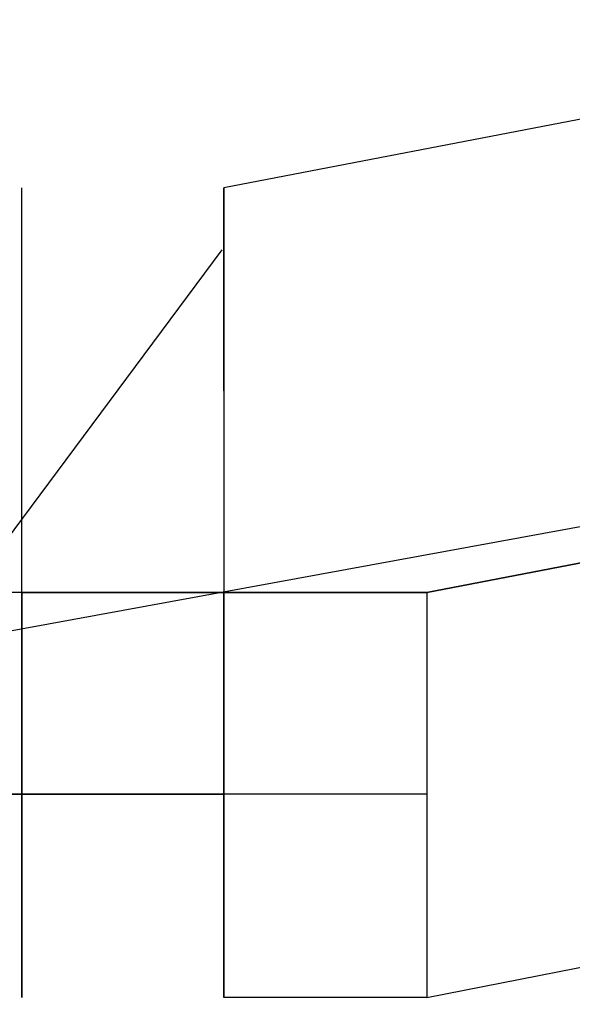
# Model space of a CAD drawing. Header units: feet. Extents: x -79 to 198, y -22 to 181.
# Tile 182 of 256: x 80.1198 to 80.1563, y 17.3239 to 17.3889. Entities that reach past the tile are written whole.
import ezdxf

# ---------------------------------------------------------------- set-up
doc = ezdxf.new("R2010")
doc.units = ezdxf.units.FT
doc.layers.add('A-LINEA', color=7, linetype='CONTINUOUS')

msp = doc.modelspace()

# ---------------------------------------------------------------- linework, layer by layer
at = {"layer": 'A-LINEA'}
for p, q in [((80.12, 17.3778), (80.12, 17.3778)), ((80.12, 17.3778), (80.12, 17.3778)), ((80.1333, 17.3778), (80.1333, 17.3778)), ((80.1333, 17.3778), (80.1333, 17.3778)), ((80.1333, 17.3644), (80.1333, 17.3778)), ((80.1333, 17.3778), (80.1333, 17.3778)), ((80.1333, 17.3778), (80.1333, 17.3778)), ((80.1333, 17.3644), (80.1333, 17.3778)), ((80.12, 17.3644), (80.12, 17.3644)), ((80.12, 17.3644), (80.12, 17.3644)), ((80.12, 17.3644), (80.12, 17.3644)), ((80.12, 17.3644), (80.12, 17.3644)), ((80.12, 17.3644), (80.12, 17.3644)), ((80.12, 17.3644), (80.12, 17.3644)), ((80.12, 17.3644), (80.12, 17.3644)), ((80.12, 17.3644), (80.12, 17.3644)), ((80.12, 17.3644), (80.12, 17.3644)), ((80.12, 17.3644), (80.12, 17.3644)), ((80.12, 17.3644), (80.12, 17.3644)), ((80.12, 17.3644), (80.12, 17.3644)), ((80.1333, 17.3644), (80.1333, 17.3644)), ((80.1333, 17.3644), (80.1333, 17.3644)), ((80.1333, 17.3644), (80.1333, 17.3644)), ((80.1333, 17.3644), (80.1333, 17.3644)), ((80.1333, 17.3644), (80.1333, 17.3644)), ((80.1333, 17.3644), (80.1333, 17.3511)), ((80.1333, 17.3644), (80.1333, 17.3644)), ((80.1333, 17.3644), (80.1333, 17.3644)), ((80.1333, 17.3644), (80.1333, 17.3644)), ((80.1333, 17.3644), (80.1333, 17.3644)), ((80.1333, 17.3644), (80.1333, 17.3644)), ((80.1333, 17.3644), (80.1333, 17.3644)), ((80.1333, 17.3644), (80.1333, 17.3644)), ((80.1333, 17.3644), (80.1333, 17.3644)), ((80.1333, 17.3644), (80.1333, 17.3644)), ((80.1333, 17.3644), (80.1333, 17.3644)), ((80.1333, 17.3644), (80.1333, 17.3644)), ((80.1333, 17.3644), (80.1333, 17.3644)), ((80.1333, 17.3644), (80.1333, 17.3644)), ((80.1333, 17.3644), (80.1333, 17.3644)), ((80.1333, 17.3644), (80.1333, 17.3511)), ((80.1333, 17.3644), (80.1333, 17.3644)), ((80.1333, 17.3644), (80.1333, 17.3644)), ((80.1333, 17.3644), (80.1333, 17.3644)), ((80.1333, 17.3644), (80.1333, 17.3644)), ((80.1333, 17.3644), (80.1333, 17.3644)), ((80.1333, 17.3644), (80.1333, 17.3644)), ((80.1333, 17.3644), (80.1333, 17.3644)), ((80.1333, 17.3644), (80.1333, 17.3644)), ((80.1333, 17.3644), (80.1333, 17.3644)), ((80.12, 17.3511), (80.1067, 17.3511)), ((80.12, 17.3511), (80.1067, 17.3511)), ((80.12, 17.3511), (80.1067, 17.3511)), ((80.12, 17.3511), (80.1067, 17.3511)), ((80.12, 17.3511), (80.12, 17.3378)), ((80.12, 17.3511), (80.12, 17.3511)), ((80.12, 17.3511), (80.12, 17.3511)), ((80.12, 17.3511), (80.12, 17.3511)), ((80.12, 17.3511), (80.12, 17.3511)), ((80.12, 17.3511), (80.12, 17.3511)), ((80.12, 17.3511), (80.12, 17.3511)), ((80.12, 17.3511), (80.12, 17.3511)), ((80.12, 17.3511), (80.12, 17.3511)), ((80.12, 17.3511), (80.12, 17.3511)), ((80.12, 17.3511), (80.12, 17.3511)), ((80.12, 17.3511), (80.12, 17.3511)), ((80.12, 17.3511), (80.12, 17.3511)), ((80.12, 17.3511), (80.12, 17.3511)), ((80.12, 17.3511), (80.12, 17.3511)), ((80.12, 17.3511), (80.12, 17.3511)), ((80.12, 17.3511), (80.12, 17.3511)), ((80.12, 17.3511), (80.12, 17.3511)), ((80.1333, 17.3511), (80.12, 17.3511)), ((80.12, 17.3511), (80.12, 17.3511)), ((80.12, 17.3511), (80.12, 17.3511)), ((80.12, 17.3511), (80.12, 17.3511)), ((80.12, 17.3511), (80.12, 17.3511)), ((80.12, 17.3511), (80.12, 17.3511)), ((80.12, 17.3511), (80.12, 17.3511)), ((80.12, 17.3511), (80.12, 17.3511)), ((80.1333, 17.3511), (80.12, 17.3511)), ((80.12, 17.3511), (80.12, 17.3511)), ((80.1333, 17.3511), (80.12, 17.3511)), ((80.12, 17.3511), (80.12, 17.3511)), ((80.12, 17.3511), (80.12, 17.3511)), ((80.12, 17.3511), (80.12, 17.3511)), ((80.12, 17.3511), (80.12, 17.3511)), ((80.12, 17.3511), (80.12, 17.3511)), ((80.12, 17.3511), (80.12, 17.3511)), ((80.12, 17.3511), (80.12, 17.3511)), ((80.12, 17.3511), (80.12, 17.3511)), ((80.12, 17.3511), (80.12, 17.3511)), ((80.12, 17.3511), (80.12, 17.3511)), ((80.12, 17.3511), (80.1333, 17.3511)), ((80.12, 17.3511), (80.1333, 17.3511)), ((80.12, 17.3511), (80.12, 17.3511)), ((80.12, 17.3511), (80.12, 17.3511)), ((80.12, 17.3511), (80.12, 17.3511)), ((80.12, 17.3511), (80.12, 17.3511)), ((80.12, 17.3511), (80.12, 17.3511)), ((80.12, 17.3511), (80.12, 17.3511)), ((80.12, 17.3511), (80.12, 17.3378)), ((80.12, 17.3511), (80.12, 17.3511)), ((80.12, 17.3511), (80.12, 17.3511)), ((80.12, 17.3511), (80.12, 17.3511)), ((80.12, 17.3511), (80.12, 17.3511)), ((80.12, 17.3511), (80.12, 17.3511)), ((80.12, 17.3511), (80.12, 17.3511)), ((80.12, 17.3511), (80.12, 17.3511)), ((80.12, 17.3511), (80.12, 17.3511)), ((80.12, 17.3511), (80.12, 17.3511)), ((80.12, 17.3511), (80.12, 17.3511)), ((80.12, 17.3511), (80.12, 17.3511)), ((80.12, 17.3511), (80.12, 17.3511)), ((80.12, 17.3511), (80.12, 17.3511)), ((80.12, 17.3511), (80.12, 17.3511)), ((80.12, 17.3511), (80.12, 17.3511)), ((80.12, 17.3511), (80.12, 17.3511)), ((80.12, 17.3511), (80.12, 17.3511)), ((80.1333, 17.3511), (80.12, 17.3511)), ((80.12, 17.3511), (80.12, 17.3511)), ((80.12, 17.3511), (80.12, 17.3511)), ((80.12, 17.3511), (80.12, 17.3511)), ((80.12, 17.3511), (80.12, 17.3511)), ((80.12, 17.3511), (80.12, 17.3511)), ((80.12, 17.3511), (80.12, 17.3511)), ((80.12, 17.3511), (80.12, 17.3511)), ((80.1333, 17.3511), (80.12, 17.3511)), ((80.12, 17.3511), (80.12, 17.3511)), ((80.1333, 17.3511), (80.12, 17.3511)), ((80.12, 17.3511), (80.12, 17.3511)), ((80.12, 17.3511), (80.12, 17.3511)), ((80.12, 17.3511), (80.12, 17.3511)), ((80.12, 17.3511), (80.12, 17.3511)), ((80.12, 17.3511), (80.12, 17.3511)), ((80.12, 17.3511), (80.12, 17.3511)), ((80.12, 17.3511), (80.12, 17.3511)), ((80.12, 17.3511), (80.12, 17.3511)), ((80.12, 17.3511), (80.12, 17.3511)), ((80.12, 17.3511), (80.12, 17.3511)), ((80.12, 17.3511), (80.1333, 17.3511)), ((80.12, 17.3511), (80.1333, 17.3511)), ((80.12, 17.3511), (80.12, 17.3511)), ((80.12, 17.3511), (80.12, 17.3511)), ((80.12, 17.3511), (80.12, 17.3511)), ((80.12, 17.3511), (80.12, 17.3511)), ((80.12, 17.3511), (80.12, 17.3511)), ((80.12, 17.3511), (80.12, 17.3511)), ((80.1333, 17.3511), (80.1333, 17.3511)), ((80.1333, 17.3511), (80.1333, 17.3511)), ((80.1333, 17.3511), (80.1333, 17.3511)), ((80.1333, 17.3511), (80.1333, 17.3511)), ((80.1333, 17.3511), (80.1333, 17.3511)), ((80.1333, 17.3511), (80.1333, 17.3511)), ((80.1333, 17.3511), (80.1333, 17.3511)), ((80.1333, 17.3511), (80.1333, 17.3511)), ((80.1333, 17.3511), (80.1333, 17.3511)), ((80.1333, 17.3511), (80.1333, 17.3511)), ((80.1333, 17.3511), (80.1333, 17.3511)), ((80.1333, 17.3511), (80.1333, 17.3511)), ((80.1333, 17.3511), (80.1333, 17.3511)), ((80.1333, 17.3511), (80.1333, 17.3378)), ((80.1333, 17.3511), (80.1333, 17.3511)), ((80.1333, 17.3511), (80.1333, 17.3511)), ((80.1333, 17.3511), (80.1333, 17.3511)), ((80.1333, 17.3511), (80.1333, 17.3511)), ((80.1333, 17.3511), (80.1333, 17.3511)), ((80.1333, 17.3511), (80.1467, 17.3511)), ((80.1333, 17.3511), (80.1333, 17.3511)), ((80.1333, 17.3511), (80.1333, 17.3511)), ((80.1333, 17.3511), (80.1333, 17.3511)), ((80.1333, 17.3511), (80.1333, 17.3511)), ((80.1333, 17.3511), (80.1333, 17.3511)), ((80.1333, 17.3511), (80.1333, 17.3511)), ((80.1333, 17.3511), (80.1333, 17.3511)), ((80.1333, 17.3511), (80.1333, 17.3511)), ((80.1333, 17.3511), (80.1333, 17.3511)), ((80.1333, 17.3511), (80.1333, 17.3511)), ((80.1333, 17.3511), (80.1333, 17.3511)), ((80.1333, 17.3511), (80.1333, 17.3511)), ((80.1333, 17.3511), (80.1333, 17.3511)), ((80.1333, 17.3511), (80.1333, 17.3511)), ((80.1333, 17.3511), (80.1333, 17.3511)), ((80.1333, 17.3511), (80.1333, 17.3511)), ((80.1333, 17.3511), (80.1333, 17.3378)), ((80.1333, 17.3511), (80.1333, 17.3511)), ((80.1333, 17.3511), (80.1333, 17.3511)), ((80.1333, 17.3511), (80.1333, 17.3511)), ((80.1333, 17.3511), (80.1333, 17.3511)), ((80.1333, 17.3511), (80.1333, 17.3511)), ((80.1333, 17.3511), (80.1467, 17.3511)), ((80.1333, 17.3511), (80.1333, 17.3511)), ((80.1333, 17.3511), (80.1333, 17.3511)), ((80.1333, 17.3511), (80.1333, 17.3511)), ((80.1467, 17.3511), (80.1467, 17.3511)), ((80.1467, 17.3511), (80.1467, 17.3511)), ((80.1467, 17.3511), (80.1467, 17.3511)), ((80.1467, 17.3511), (80.1467, 17.3511)), ((80.1467, 17.3511), (80.1467, 17.3511)), ((80.1467, 17.3511), (80.1467, 17.3511)), ((80.1067, 17.3378), (80.12, 17.3378)), ((80.12, 17.3378), (80.1067, 17.3378)), ((80.12, 17.3378), (80.1067, 17.3378)), ((80.1067, 17.3378), (80.12, 17.3378)), ((80.12, 17.3378), (80.1067, 17.3378)), ((80.12, 17.3378), (80.1067, 17.3378)), ((80.12, 17.3378), (80.12, 17.3378)), ((80.12, 17.3378), (80.1333, 17.3378)), ((80.12, 17.3378), (80.1333, 17.3378)), ((80.12, 17.3378), (80.12, 17.3378)), ((80.12, 17.3378), (80.12, 17.3378)), ((80.12, 17.3378), (80.12, 17.3378)), ((80.12, 17.3378), (80.12, 17.3378)), ((80.12, 17.3378), (80.12, 17.3378)), ((80.12, 17.3378), (80.1333, 17.3378)), ((80.12, 17.3378), (80.1333, 17.3378)), ((80.12, 17.3378), (80.12, 17.3378)), ((80.12, 17.3378), (80.1333, 17.3378)), ((80.12, 17.3378), (80.1333, 17.3378)), ((80.12, 17.3378), (80.12, 17.3378)), ((80.12, 17.3378), (80.12, 17.3378)), ((80.12, 17.3378), (80.12, 17.3378)), ((80.12, 17.3378), (80.12, 17.3378)), ((80.12, 17.3378), (80.12, 17.3378)), ((80.12, 17.3378), (80.1333, 17.3378)), ((80.12, 17.3378), (80.12, 17.3378)), ((80.12, 17.3378), (80.12, 17.3378)), ((80.12, 17.3378), (80.12, 17.3378)), ((80.12, 17.3378), (80.12, 17.3378)), ((80.12, 17.3378), (80.12, 17.3378)), ((80.12, 17.3378), (80.12, 17.3378)), ((80.12, 17.3244), (80.12, 17.3378)), ((80.12, 17.3378), (80.12, 17.3378)), ((80.12, 17.3378), (80.12, 17.3378)), ((80.12, 17.3378), (80.12, 17.3378)), ((80.1333, 17.3378), (80.12, 17.3378)), ((80.12, 17.3378), (80.12, 17.3378)), ((80.12, 17.3378), (80.12, 17.3244)), ((80.12, 17.3378), (80.12, 17.3378)), ((80.12, 17.3378), (80.12, 17.3378)), ((80.12, 17.3378), (80.12, 17.3378)), ((80.12, 17.3378), (80.12, 17.3378)), ((80.12, 17.3244), (80.12, 17.3378)), ((80.1333, 17.3378), (80.12, 17.3378)), ((80.12, 17.3378), (80.12, 17.3378)), ((80.12, 17.3378), (80.12, 17.3378)), ((80.12, 17.3378), (80.12, 17.3244)), ((80.12, 17.3378), (80.12, 17.3378)), ((80.12, 17.3378), (80.12, 17.3378)), ((80.12, 17.3378), (80.12, 17.3378)), ((80.12, 17.3378), (80.12, 17.3378)), ((80.12, 17.3378), (80.12, 17.3378)), ((80.12, 17.3378), (80.12, 17.3378)), ((80.12, 17.3378), (80.12, 17.3378)), ((80.12, 17.3378), (80.12, 17.3378)), ((80.12, 17.3378), (80.12, 17.3378)), ((80.12, 17.3378), (80.12, 17.3378)), ((80.12, 17.3378), (80.12, 17.3378)), ((80.12, 17.3378), (80.12, 17.3378)), ((80.12, 17.3378), (80.12, 17.3378)), ((80.12, 17.3378), (80.12, 17.3378)), ((80.12, 17.3378), (80.12, 17.3378)), ((80.12, 17.3378), (80.12, 17.3378)), ((80.12, 17.3378), (80.12, 17.3378)), ((80.12, 17.3378), (80.12, 17.3378)), ((80.12, 17.3378), (80.12, 17.3378)), ((80.12, 17.3378), (80.1333, 17.3378)), ((80.12, 17.3378), (80.1333, 17.3378)), ((80.12, 17.3378), (80.12, 17.3378)), ((80.12, 17.3378), (80.12, 17.3378)), ((80.12, 17.3378), (80.12, 17.3378)), ((80.12, 17.3378), (80.12, 17.3378)), ((80.12, 17.3378), (80.12, 17.3378)), ((80.12, 17.3378), (80.1333, 17.3378)), ((80.12, 17.3378), (80.1333, 17.3378)), ((80.12, 17.3378), (80.12, 17.3378)), ((80.12, 17.3378), (80.1333, 17.3378)), ((80.12, 17.3378), (80.1333, 17.3378)), ((80.12, 17.3378), (80.12, 17.3378)), ((80.12, 17.3378), (80.12, 17.3378)), ((80.12, 17.3378), (80.12, 17.3378)), ((80.12, 17.3378), (80.12, 17.3378)), ((80.12, 17.3378), (80.12, 17.3378)), ((80.12, 17.3378), (80.1333, 17.3378)), ((80.12, 17.3378), (80.12, 17.3378)), ((80.12, 17.3378), (80.12, 17.3378)), ((80.12, 17.3378), (80.12, 17.3378)), ((80.12, 17.3378), (80.12, 17.3378)), ((80.12, 17.3378), (80.12, 17.3378)), ((80.12, 17.3378), (80.12, 17.3378)), ((80.12, 17.3244), (80.12, 17.3378)), ((80.12, 17.3378), (80.12, 17.3378)), ((80.12, 17.3378), (80.12, 17.3378)), ((80.12, 17.3378), (80.12, 17.3378)), ((80.1333, 17.3378), (80.12, 17.3378)), ((80.12, 17.3378), (80.12, 17.3378)), ((80.12, 17.3378), (80.12, 17.3244)), ((80.12, 17.3378), (80.12, 17.3378)), ((80.12, 17.3378), (80.12, 17.3378)), ((80.12, 17.3378), (80.12, 17.3378)), ((80.12, 17.3378), (80.12, 17.3378)), ((80.12, 17.3244), (80.12, 17.3378)), ((80.1333, 17.3378), (80.12, 17.3378)), ((80.12, 17.3378), (80.12, 17.3378)), ((80.12, 17.3378), (80.12, 17.3378)), ((80.12, 17.3378), (80.12, 17.3244)), ((80.12, 17.3378), (80.12, 17.3378)), ((80.12, 17.3378), (80.12, 17.3378)), ((80.12, 17.3378), (80.12, 17.3378)), ((80.12, 17.3378), (80.12, 17.3378)), ((80.12, 17.3378), (80.12, 17.3378)), ((80.12, 17.3378), (80.12, 17.3378)), ((80.12, 17.3378), (80.12, 17.3378)), ((80.12, 17.3378), (80.12, 17.3378)), ((80.12, 17.3378), (80.12, 17.3378)), ((80.12, 17.3378), (80.12, 17.3378)), ((80.12, 17.3378), (80.12, 17.3378)), ((80.12, 17.3378), (80.12, 17.3378)), ((80.12, 17.3378), (80.12, 17.3378)), ((80.12, 17.3378), (80.12, 17.3378)), ((80.12, 17.3378), (80.12, 17.3378)), ((80.12, 17.3378), (80.12, 17.3378)), ((80.12, 17.3378), (80.12, 17.3378)), ((80.12, 17.3378), (80.12, 17.3378)), ((80.1333, 17.3378), (80.1333, 17.3378)), ((80.1333, 17.3378), (80.1333, 17.3378)), ((80.1333, 17.3378), (80.1333, 17.3378)), ((80.1333, 17.3378), (80.1333, 17.3378)), ((80.1333, 17.3378), (80.1333, 17.3378)), ((80.1333, 17.3378), (80.1333, 17.3378)), ((80.1333, 17.3378), (80.1333, 17.3378)), ((80.1333, 17.3378), (80.1333, 17.3378)), ((80.1333, 17.3378), (80.1333, 17.3244)), ((80.1467, 17.3378), (80.1333, 17.3378)), ((80.1333, 17.3378), (80.1333, 17.3378)), ((80.1333, 17.3378), (80.1333, 17.3244)), ((80.1333, 17.3378), (80.1333, 17.3378)), ((80.1333, 17.3378), (80.1333, 17.3378)), ((80.1333, 17.3378), (80.1333, 17.3378)), ((80.1333, 17.3378), (80.1333, 17.3378)), ((80.1333, 17.3378), (80.1333, 17.3378)), ((80.1333, 17.3378), (80.1333, 17.3378)), ((80.1333, 17.3378), (80.1333, 17.3378)), ((80.1333, 17.3378), (80.1333, 17.3378)), ((80.1467, 17.3378), (80.1333, 17.3378)), ((80.1333, 17.3378), (80.1333, 17.3378)), ((80.1333, 17.3378), (80.1333, 17.3378)), ((80.1333, 17.3378), (80.1333, 17.3378)), ((80.1333, 17.3378), (80.1333, 17.3378)), ((80.1333, 17.3378), (80.1333, 17.3378)), ((80.1333, 17.3378), (80.1333, 17.3378)), ((80.1333, 17.3378), (80.1333, 17.3378)), ((80.1333, 17.3378), (80.1333, 17.3378)), ((80.1333, 17.3378), (80.1333, 17.3378)), ((80.1333, 17.3378), (80.1333, 17.3378)), ((80.1333, 17.3378), (80.1333, 17.3378)), ((80.1333, 17.3378), (80.1333, 17.3378)), ((80.1333, 17.3244), (80.1333, 17.3378)), ((80.1333, 17.3244), (80.1333, 17.3378)), ((80.1333, 17.3378), (80.1333, 17.3378)), ((80.1333, 17.3378), (80.1333, 17.3244)), ((80.1333, 17.3378), (80.1333, 17.3378)), ((80.1333, 17.3378), (80.1333, 17.3378)), ((80.1333, 17.3378), (80.1333, 17.3378)), ((80.1333, 17.3378), (80.1333, 17.3378)), ((80.1333, 17.3378), (80.1333, 17.3378)), ((80.1333, 17.3378), (80.1333, 17.3378)), ((80.1333, 17.3378), (80.1333, 17.3378)), ((80.1333, 17.3378), (80.1333, 17.3378)), ((80.1333, 17.3378), (80.1333, 17.3378)), ((80.1333, 17.3378), (80.1333, 17.3378)), ((80.1333, 17.3378), (80.1333, 17.3378)), ((80.1333, 17.3378), (80.1333, 17.3378)), ((80.1333, 17.3378), (80.1333, 17.3378)), ((80.1333, 17.3378), (80.1333, 17.3378)), ((80.1333, 17.3378), (80.1333, 17.3378)), ((80.1333, 17.3378), (80.1333, 17.3244)), ((80.1467, 17.3378), (80.1333, 17.3378)), ((80.1333, 17.3378), (80.1333, 17.3378)), ((80.1333, 17.3378), (80.1333, 17.3244)), ((80.1333, 17.3378), (80.1333, 17.3378)), ((80.1333, 17.3378), (80.1333, 17.3378)), ((80.1333, 17.3378), (80.1333, 17.3378)), ((80.1333, 17.3378), (80.1333, 17.3378)), ((80.1333, 17.3378), (80.1333, 17.3378)), ((80.1333, 17.3378), (80.1333, 17.3378)), ((80.1333, 17.3378), (80.1333, 17.3378)), ((80.1333, 17.3378), (80.1333, 17.3378)), ((80.1467, 17.3378), (80.1333, 17.3378)), ((80.1333, 17.3378), (80.1333, 17.3378)), ((80.1333, 17.3378), (80.1333, 17.3378)), ((80.1333, 17.3378), (80.1333, 17.3378)), ((80.1333, 17.3378), (80.1333, 17.3378)), ((80.1333, 17.3378), (80.1333, 17.3378)), ((80.1333, 17.3378), (80.1333, 17.3378)), ((80.1333, 17.3378), (80.1333, 17.3378)), ((80.1333, 17.3378), (80.1333, 17.3378)), ((80.1333, 17.3378), (80.1333, 17.3378)), ((80.1333, 17.3378), (80.1333, 17.3378)), ((80.1333, 17.3378), (80.1333, 17.3378)), ((80.1333, 17.3378), (80.1333, 17.3378)), ((80.1333, 17.3244), (80.1333, 17.3378)), ((80.1333, 17.3244), (80.1333, 17.3378)), ((80.1333, 17.3378), (80.1333, 17.3378)), ((80.1333, 17.3378), (80.1333, 17.3244)), ((80.1333, 17.3378), (80.1333, 17.3378)), ((80.1333, 17.3378), (80.1333, 17.3378)), ((80.1333, 17.3378), (80.1333, 17.3378)), ((80.1333, 17.3378), (80.1333, 17.3378)), ((80.1333, 17.3378), (80.1333, 17.3378)), ((80.1333, 17.3378), (80.1333, 17.3378)), ((80.1333, 17.3378), (80.1333, 17.3378)), ((80.1467, 17.3378), (80.1467, 17.3378)), ((80.1467, 17.3378), (80.1467, 17.3378)), ((80.1467, 17.3378), (80.1467, 17.3378)), ((80.1467, 17.3378), (80.1467, 17.3378)), ((80.1467, 17.3378), (80.1467, 17.3378)), ((80.1467, 17.3378), (80.1467, 17.3378)), ((80.1467, 17.3378), (80.1467, 17.3378)), ((80.1467, 17.3378), (80.1467, 17.3378)), ((80.12, 17.3244), (80.12, 17.3244)), ((80.12, 17.3244), (80.12, 17.3244)), ((80.12, 17.3244), (80.12, 17.3244)), ((80.12, 17.3244), (80.12, 17.3244)), ((80.12, 17.3244), (80.12, 17.3244)), ((80.12, 17.3244), (80.12, 17.3244)), ((80.12, 17.3244), (80.12, 17.3244)), ((80.12, 17.3244), (80.12, 17.3244)), ((80.12, 17.3244), (80.12, 17.3244)), ((80.12, 17.3244), (80.12, 17.3244)), ((80.12, 17.3244), (80.12, 17.3244)), ((80.12, 17.3244), (80.12, 17.3244)), ((80.12, 17.3244), (80.12, 17.3244)), ((80.12, 17.3244), (80.12, 17.3244)), ((80.12, 17.3244), (80.12, 17.3244)), ((80.12, 17.3244), (80.12, 17.3244)), ((80.12, 17.3244), (80.12, 17.3244)), ((80.12, 17.3244), (80.12, 17.3244)), ((80.12, 17.3244), (80.12, 17.3244)), ((80.12, 17.3244), (80.12, 17.3244)), ((80.12, 17.3244), (80.12, 17.3244)), ((80.12, 17.3244), (80.12, 17.3244)), ((80.12, 17.3244), (80.12, 17.3244)), ((80.12, 17.3244), (80.12, 17.3244)), ((80.12, 17.3244), (80.12, 17.3244)), ((80.12, 17.3244), (80.12, 17.3244)), ((80.12, 17.3244), (80.12, 17.3244)), ((80.12, 17.3244), (80.12, 17.3244)), ((80.12, 17.3244), (80.12, 17.3244)), ((80.12, 17.3244), (80.12, 17.3244)), ((80.12, 17.3244), (80.12, 17.3244)), ((80.12, 17.3244), (80.12, 17.3244)), ((80.1333, 17.3244), (80.1333, 17.3244)), ((80.1333, 17.3244), (80.1333, 17.3244)), ((80.1333, 17.3244), (80.1333, 17.3244)), ((80.1333, 17.3244), (80.1333, 17.3244)), ((80.1333, 17.3244), (80.1333, 17.3244)), ((80.1467, 17.3244), (80.1333, 17.3244)), ((80.1333, 17.3244), (80.1333, 17.3244)), ((80.1333, 17.3244), (80.1333, 17.3244)), ((80.1333, 17.3244), (80.1333, 17.3244)), ((80.1333, 17.3244), (80.1333, 17.3244)), ((80.1333, 17.3244), (80.1333, 17.3244)), ((80.1333, 17.3244), (80.1333, 17.3244)), ((80.1467, 17.3244), (80.1333, 17.3244)), ((80.1333, 17.3244), (80.1333, 17.3244)), ((80.1467, 17.3244), (80.1467, 17.3244)), ((80.1467, 17.3244), (80.1467, 17.3244)), ((80.1467, 17.3244), (80.1467, 17.3244)), ((80.1467, 17.3244), (80.1467, 17.3244))]:
    msp.add_line(p, q, dxfattribs=at)
for points in [[(26.7067, 23.3511), (28.04, 21.6178), (31.0267, 20.8311), (34.0133, 20.0978), (37.0133, 19.4044), (40.0267, 18.7778), (43.0533, 18.2044), (46.0933, 17.6844), (49.1467, 17.2178), (52.2, 16.8044), (55.2533, 16.4444), (58.32, 16.1511), (60.4, 16.0178), (62.48, 15.9511), (64.5467, 15.9244), (66.6267, 15.9511), (68.7067, 16.0178), (70.7867, 16.1511), (72.8533, 16.3244), (74.92, 16.5511), (76.9867, 16.8178), (79.04, 17.1511), (81.08, 17.5244), (83.12, 17.9378)], [(26.7067, 23.3511), (28.04, 21.6178), (31.0267, 20.8311), (34.0133, 20.0978), (37.0133, 19.4044), (40.0267, 18.7778), (43.0533, 18.2044), (46.0933, 17.6844), (49.1467, 17.2178), (52.2, 16.8044), (55.2533, 16.4444), (58.32, 16.1511), (60.4, 16.0178), (62.48, 15.9511), (64.5467, 15.9244), (66.6267, 15.9511), (68.7067, 16.0178), (70.7867, 16.1511), (72.8533, 16.3244), (74.92, 16.5511), (76.9867, 16.8178), (79.04, 17.1511), (81.08, 17.5244), (83.12, 17.9378)], [(80.1333, 17.3511), (80.1467, 17.3511), (84.0133, 18.0978), (84.0133, 18.1111), (84.0133, 18.1244), (80.1333, 17.3778), (80.1333, 17.3644), (80.1333, 17.3511)], [(80.1333, 17.3511), (80.1467, 17.3511), (84.0133, 18.0978), (84.0133, 18.1111), (84.0133, 18.1244), (80.1333, 17.3778), (80.1333, 17.3644), (80.1333, 17.3511)], [(80.1467, 17.3244), (84.0133, 18.0844), (84.0133, 18.0978), (80.1467, 17.3511), (80.1467, 17.3378), (80.1467, 17.3244)], [(80.1467, 17.3244), (84.0133, 18.0844), (84.0133, 18.0978), (80.1467, 17.3511), (80.1467, 17.3378), (80.1467, 17.3244)], [(80.1333, 17.3244), (80.1333, 17.3378), (80.1333, 17.3511), (80.12, 17.3511), (80.12, 17.3644), (80.12, 17.3778)], [(80.1333, 17.3244), (80.1333, 17.3378), (80.1333, 17.3511), (80.12, 17.3511), (80.12, 17.3644), (80.12, 17.3778)], [(80.1333, 17.3778), (80.1333, 17.3644), (80.1333, 17.3511), (80.1467, 17.3511), (80.1467, 17.3378), (80.1467, 17.3244)], [(80.1333, 17.3778), (80.1333, 17.3644), (80.1333, 17.3511), (80.1467, 17.3511), (80.1467, 17.3378), (80.1467, 17.3244)], [(80.0937, 17.3672), (80.1166, 17.3514), (80.1332, 17.3737)], [(80.0937, 17.3672), (80.1166, 17.3514), (80.1332, 17.3737)], [(80.12, 17.3378), (80.12, 17.3378), (80.12, 17.3511), (80.1333, 17.3511)], [(80.12, 17.3378), (80.12, 17.3378), (80.12, 17.3511), (80.1333, 17.3511)], [(80.12, 17.3378), (80.12, 17.3378), (80.12, 17.3511), (80.1333, 17.3511)], [(80.12, 17.3378), (80.12, 17.3378), (80.12, 17.3511), (80.1333, 17.3511)], [(80.1333, 17.3511), (80.1467, 17.3511), (80.1333, 17.3511)], [(80.1333, 17.3511), (80.1467, 17.3511), (80.1333, 17.3511)], [(80.1333, 17.3511), (80.1467, 17.3511), (80.1333, 17.3511)], [(80.1333, 17.3511), (80.1467, 17.3511), (80.1333, 17.3511)], [(80.1067, 17.3378), (80.1067, 17.3378), (80.12, 17.3378)], [(80.1067, 17.3378), (80.1067, 17.3378), (80.12, 17.3378)]]:
    msp.add_lwpolyline(points, dxfattribs=at)

doc.saveas('drawing.dxf')
